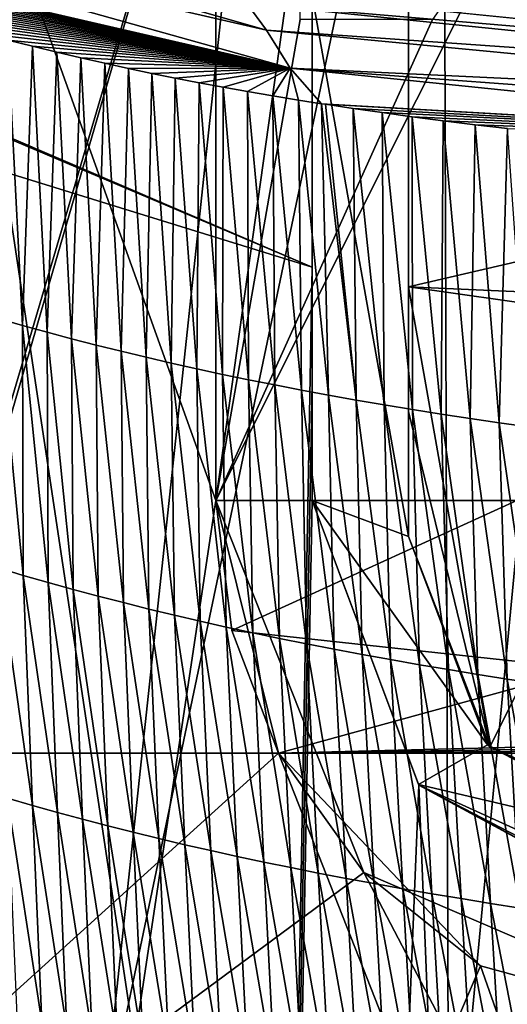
# Model space of a CAD drawing. Extents: x -54 to 446, y -6 to 1624.
# Tile 193 of 225: x -9 to -5, y 1611 to 1619. Entities that reach past the tile are written whole.
import ezdxf

# ---------------------------------------------------------------- set-up
doc = ezdxf.new("R2010")
doc.units = 0
doc.header["$LTSCALE"] = 46.933333
for name, color, linetype in [('1000', 7, 'CONTINUOUS'), ('1010', 7, 'CONTINUOUS'), ('1208', 7, 'CONTINUOUS'), ('1374', 7, 'CONTINUOUS'), ('1379', 7, 'CONTINUOUS'), ('1413', 7, 'CONTINUOUS'), ('1453', 7, 'CONTINUOUS'), ('1486', 7, 'CONTINUOUS'), ('1487', 7, 'CONTINUOUS'), ('1496', 7, 'CONTINUOUS'), ('1499', 7, 'CONTINUOUS'), ('1516', 7, 'CONTINUOUS'), ('1523', 7, 'CONTINUOUS'), ('1567', 7, 'CONTINUOUS'), ('1577', 7, 'CONTINUOUS'), ('893', 7, 'CONTINUOUS'), ('899', 7, 'CONTINUOUS'), ('965', 7, 'CONTINUOUS'), ('983', 7, 'CONTINUOUS')]:
    doc.layers.add(name, color=color, linetype=linetype)

msp = doc.modelspace()

# ---------------------------------------------------------------- linework, layer by layer
at = {"layer": '1000', "color": 7, "linetype": 'CONTINUOUS'}
for points in [[(-12.8001, 1623.2398, -9.5999), (-7, 1623.3898, -14.3875), (-12.1278, 1606.0052, -10.4363), (-12.8001, 1623.2398, -9.5999)], [(-12.1278, 1606.0052, -10.4363), (-7, 1623.3898, -14.3875), (-11.379, 1608.3185, -11.248), (-12.1278, 1606.0052, -10.4363)], [(-11.379, 1608.3185, -11.248), (-7, 1623.3898, -14.3875), (-8.4496, 1609.8453, -13.5869), (-11.379, 1608.3185, -11.248)], [(-7, 1623.3898, -14.3875), (-5.6123, 1623.3959, -14.9834), (-8.4496, 1609.8453, -13.5869), (-7, 1623.3898, -14.3875)], [(-8.4496, 1609.8453, -13.5869), (-5.6123, 1623.3959, -14.9834), (-5.5642, 1608.7931, -15.0013), (-8.4496, 1609.8453, -13.5869)], [(-5.6123, 1623.3959, -14.9834), (-4.1744, 1623.3989, -15.4458), (-5.5642, 1608.7931, -15.0013), (-5.6123, 1623.3959, -14.9834)], [(-5.5642, 1608.7931, -15.0013), (-4.1744, 1623.3989, -15.4458), (-4.3881, 1606.1838, -15.3865), (-5.5642, 1608.7931, -15.0013)]]:
    msp.add_3dface(points, dxfattribs=at)
at = {"layer": '1010', "color": 7, "linetype": 'CONTINUOUS'}
for points in [[(-7.3681, 1614.0186, -3.8733), (-7.5, 1615.1, -3.7596), (-6.9799, 1613, -10.49), (-7.3681, 1614.0186, -3.8733)], [(-7.5, 1615.1, -3.7596), (-7.5, 1615.1, -11.8216), (-6.9799, 1613, -10.49), (-7.5, 1615.1, -3.7596)], [(-7.5, 1615.1, -11.8216), (-6.2702, 1612.0088, -12.5174), (-6.9799, 1613, -10.49), (-7.5, 1615.1, -11.8216)], [(-6.9799, 1613, -3.9804), (-7.3681, 1614.0186, -3.8733), (-6.9799, 1613, -10.49), (-6.9799, 1613, -3.9804)], [(-6.9799, 1613, -10.49), (-6.2702, 1612.0088, -12.5174), (-5.3015, 1611.2331, -11.4304), (-6.9799, 1613, -10.49)], [(-6.2702, 1612.0088, -12.5174), (-3, 1610.6, -13.6748), (-5.3015, 1611.2331, -11.4304), (-6.2702, 1612.0088, -12.5174)], [(-3, 1610.6, -13.6748), (-3, 1610.6, -12.2376), (-5.3015, 1611.2331, -11.4304), (-3, 1610.6, -13.6748)]]:
    msp.add_3dface(points, dxfattribs=at)
at = {"layer": '1208', "color": 7, "linetype": 'CONTINUOUS'}
for points in [[(-7.5, 1615.1, -3.7596), (-7.5, 1620.1, -3.2341), (-7.5, 1620.1, -11.8216), (-7.5, 1615.1, -3.7596)], [(-7.5, 1615.1, -11.8216), (-7.5, 1615.1, -3.7596), (-7.5, 1620.1, -11.8216), (-7.5, 1615.1, -11.8216)]]:
    msp.add_3dface(points, dxfattribs=at)
at = {"layer": '1374', "color": 7, "linetype": 'CONTINUOUS'}
for points in [[(-6.7, 1617.041, 17.2233), (-12.6548, 1619.5666, 5.9879), (-6.7, 1619.6934, 5.2603), (-6.7, 1617.041, 17.2233)], [(-6.7, 1617.041, 17.2233), (-12.2614, 1619.4279, 6.757), (-12.6548, 1619.5666, 5.9879), (-6.7, 1617.041, 17.2233)], [(-6.7, 1617.041, 17.2233), (-9.7708, 1617.9913, 13.5274), (-12.2614, 1619.4279, 6.757), (-6.7, 1617.041, 17.2233)]]:
    msp.add_3dface(points, dxfattribs=at)
at = {"layer": '1379', "color": 7, "linetype": 'CONTINUOUS'}
for points in [[(-9.7708, 1617.9913, 13.5274), (-7.5549, 1569.8057, 11.7864), (-9.9522, 1581.5035, 9.8465), (-9.7708, 1617.9913, 13.5274)], [(-6.7, 1617.041, 17.2233), (-7.5549, 1569.8057, 11.7864), (-9.7708, 1617.9913, 13.5274), (-6.7, 1617.041, 17.2233)], [(-6.7, 1617.041, 17.2233), (-6.7, 1616.0717, 17.1158), (-7.5549, 1569.8057, 11.7864), (-6.7, 1617.041, 17.2233)], [(-6.7, 1615.1, 17.0082), (-7.5549, 1569.8057, 11.7864), (-6.7, 1616.0717, 17.1158), (-6.7, 1615.1, 17.0082)], [(-5.8127, 1612.7334, 17.4236), (-7.5549, 1569.8057, 11.7864), (-6.7, 1615.1, 17.0082), (-5.8127, 1612.7334, 17.4236)], [(-4.0933, 1569.843, 13.9243), (-7.5549, 1569.8057, 11.7864), (-5.8127, 1612.7334, 17.4236), (-4.0933, 1569.843, 13.9243)], [(-3.1, 1611.5, 18.618), (-4.0933, 1569.843, 13.9243), (-5.8127, 1612.7334, 17.4236), (-3.1, 1611.5, 18.618)]]:
    msp.add_3dface(points, dxfattribs=at)
at = {"layer": '1413', "color": 7, "linetype": 'CONTINUOUS'}
for points in [[(-5.9, 1616.8773, 17.8165), (-3.4779, 1616.5341, 19.0247), (-5.2242, 1613.0515, 17.8324), (-5.9, 1616.8773, 17.8165)], [(-5.9, 1615.8392, 17.7028), (-5.9, 1616.8773, 17.8165), (-5.2242, 1613.0515, 17.8324), (-5.9, 1615.8392, 17.7028)], [(-3.4779, 1616.5341, 19.0247), (-3.3, 1612.2, 18.6259), (-5.2242, 1613.0515, 17.8324), (-3.4779, 1616.5341, 19.0247)], [(-5.9, 1614.8, 17.589), (-5.9, 1615.8392, 17.7028), (-5.2242, 1613.0515, 17.8324), (-5.9, 1614.8, 17.589)]]:
    msp.add_3dface(points, dxfattribs=at)
at = {"layer": '1453', "color": 7, "linetype": 'CONTINUOUS'}
for points in [[(-5.8127, 1612.7334, 17.4236), (-6.7, 1615.1, 17.0082), (-5.8171, 1612.7384, -1.5), (-5.8127, 1612.7334, 17.4236)], [(-6.7, 1615.1, 17.0082), (-6.7, 1615.1, -1.5), (-5.8171, 1612.7384, -1.5), (-6.7, 1615.1, 17.0082)], [(-3.6, 1611.5349, -1.5), (-5.8127, 1612.7334, 17.4236), (-5.8171, 1612.7384, -1.5), (-3.6, 1611.5349, -1.5)], [(-3.1, 1611.5, 18.618), (-5.8127, 1612.7334, 17.4236), (-3.1, 1611.5, 1.4303), (-3.1, 1611.5, 18.618)], [(-3.6, 1611.5349, -0.4), (-5.8127, 1612.7334, 17.4236), (-3.6, 1611.5349, -1.5), (-3.6, 1611.5349, -0.4)], [(-5.8127, 1612.7334, 17.4236), (-3.6, 1611.5349, -0.4), (-3.4728, 1611.5194, 0.5486), (-5.8127, 1612.7334, 17.4236)], [(-3.1, 1611.5, 1.4303), (-5.8127, 1612.7334, 17.4236), (-3.4728, 1611.5194, 0.5486), (-3.1, 1611.5, 1.4303)]]:
    msp.add_3dface(points, dxfattribs=at)
at = {"layer": '1486', "color": 7, "linetype": 'CONTINUOUS'}
for points in [[(-5.9, 1619.3, -1.5), (-5.9, 1614.8, -1.5), (-6.7, 1619.3, -1.5), (-5.9, 1619.3, -1.5)], [(-6.7, 1619.3, -1.5), (-5.9, 1614.8, -1.5), (-6.7, 1615.1, -1.5), (-6.7, 1619.3, -1.5)], [(-6.7, 1615.1, -1.5), (-5.9, 1614.8, -1.5), (-5.2413, 1613.0705, -1.5), (-6.7, 1615.1, -1.5)], [(-5.8171, 1612.7384, -1.5), (-6.7, 1615.1, -1.5), (-5.2413, 1613.0705, -1.5), (-5.8171, 1612.7384, -1.5)], [(-5.8171, 1612.7384, -1.5), (-5.2413, 1613.0705, -1.5), (-3.6, 1612.2174, -1.5), (-5.8171, 1612.7384, -1.5)], [(-3.6, 1611.5349, -1.5), (-5.8171, 1612.7384, -1.5), (-3.6, 1612.2174, -1.5), (-3.6, 1611.5349, -1.5)]]:
    msp.add_3dface(points, dxfattribs=at)
at = {"layer": '1487', "color": 7, "linetype": 'CONTINUOUS'}
msp.add_3dface([(-0.6573, 1618.6719, 22.3363), (92.5, 1620.5722, 15.5903), (-7.0877, 1619.3184, 20.194), (-0.6573, 1618.6719, 22.3363)], dxfattribs=at)
at = {"layer": '1496', "color": 7, "linetype": 'CONTINUOUS'}
for points in [[(-6.7, 1616.0717, 17.1158), (-6.7, 1617.041, 17.2233), (-6.7, 1619.6934, 5.2603), (-6.7, 1616.0717, 17.1158)], [(-6.7, 1615.1, 17.0082), (-6.7, 1616.0717, 17.1158), (-6.7, 1619.6934, 5.2603), (-6.7, 1615.1, 17.0082)], [(-6.7, 1615.1, 17.0082), (-6.7, 1619.6934, 5.2603), (-6.7, 1619.3, -1.5), (-6.7, 1615.1, 17.0082)], [(-6.7, 1615.1, 17.0082), (-6.7, 1619.3, -1.5), (-6.7, 1615.1, -1.5), (-6.7, 1615.1, 17.0082)]]:
    msp.add_3dface(points, dxfattribs=at)
at = {"layer": '1499', "color": 7, "linetype": 'CONTINUOUS'}
for points in [[(-12.1839, 1620.4677, 15.2756), (-12.2824, 1620.2066, 15.384), (-7.0793, 1619.0108, 20.683), (-12.1839, 1620.4677, 15.2756)], [(-7.2413, 1619.2328, 20.346), (-12.1839, 1620.4677, 15.2756), (-7.0793, 1619.0108, 20.683), (-7.2413, 1619.2328, 20.346)], [(-12.2824, 1620.2066, 15.384), (-12.2879, 1619.9443, 15.4009), (-6.8813, 1618.6946, 20.9515), (-12.2824, 1620.2066, 15.384)], [(-7.0793, 1619.0108, 20.683), (-12.2824, 1620.2066, 15.384), (-6.8813, 1618.6946, 20.9515), (-7.0793, 1619.0108, 20.683)], [(-12.2879, 1619.9443, 15.4009), (-12.1908, 1619.9029, 15.5668), (-6.8813, 1618.6946, 20.9515), (-12.2879, 1619.9443, 15.4009)], [(-12.1908, 1619.9029, 15.5668), (-12.0321, 1619.837, 15.8286), (-6.8813, 1618.6946, 20.9515), (-12.1908, 1619.9029, 15.5668)], [(-12.0321, 1619.837, 15.8286), (-11.872, 1619.7726, 16.082), (-6.8813, 1618.6946, 20.9515), (-12.0321, 1619.837, 15.8286)], [(-11.872, 1619.7726, 16.082), (-11.7072, 1619.7084, 16.3323), (-6.8813, 1618.6946, 20.9515), (-11.872, 1619.7726, 16.082)], [(-11.7072, 1619.7084, 16.3323), (-11.5396, 1619.6451, 16.5769), (-6.8813, 1618.6946, 20.9515), (-11.7072, 1619.7084, 16.3323)], [(-11.5396, 1619.6451, 16.5769), (-11.3681, 1619.5822, 16.8176), (-6.8813, 1618.6946, 20.9515), (-11.5396, 1619.6451, 16.5769)], [(-11.3681, 1619.5822, 16.8176), (-11.1917, 1619.5194, 17.0555), (-6.8813, 1618.6946, 20.9515), (-11.3681, 1619.5822, 16.8176)], [(-11.1917, 1619.5194, 17.0555), (-11.0111, 1619.4571, 17.2899), (-6.8813, 1618.6946, 20.9515), (-11.1917, 1619.5194, 17.0555)], [(-11.0111, 1619.4571, 17.2899), (-10.8264, 1619.3952, 17.5206), (-6.8813, 1618.6946, 20.9515), (-11.0111, 1619.4571, 17.2899)], [(-10.8264, 1619.3952, 17.5206), (-10.6377, 1619.3339, 17.7475), (-6.8813, 1618.6946, 20.9515), (-10.8264, 1619.3952, 17.5206)], [(-10.6377, 1619.3339, 17.7475), (-10.4451, 1619.2732, 17.9704), (-6.8813, 1618.6946, 20.9515), (-10.6377, 1619.3339, 17.7475)], [(-0.6573, 1618.6719, 22.3363), (-7.0877, 1619.3184, 20.194), (-7.2413, 1619.2328, 20.346), (-0.6573, 1618.6719, 22.3363)], [(-10.4451, 1619.2732, 17.9704), (-10.249, 1619.2132, 18.1892), (-6.8813, 1618.6946, 20.9515), (-10.4451, 1619.2732, 17.9704)], [(-10.249, 1619.2132, 18.1892), (-10.0492, 1619.1539, 18.4041), (-6.8813, 1618.6946, 20.9515), (-10.249, 1619.2132, 18.1892)], [(-0.6783, 1618.5616, 22.5504), (-0.6573, 1618.6719, 22.3363), (-7.2413, 1619.2328, 20.346), (-0.6783, 1618.5616, 22.5504)], [(-0.6783, 1618.5616, 22.5504), (-7.2413, 1619.2328, 20.346), (-7.0793, 1619.0108, 20.683), (-0.6783, 1618.5616, 22.5504)], [(-10.0492, 1619.1539, 18.4041), (-9.8462, 1619.0955, 18.6147), (-6.8813, 1618.6946, 20.9515), (-10.0492, 1619.1539, 18.4041)], [(-9.8462, 1619.0955, 18.6147), (-9.6416, 1619.0385, 18.8194), (-6.8813, 1618.6946, 20.9515), (-9.8462, 1619.0955, 18.6147)], [(-9.6416, 1619.0385, 18.8194), (-9.4354, 1618.9828, 19.0188), (-6.8813, 1618.6946, 20.9515), (-9.6416, 1619.0385, 18.8194)], [(-9.4354, 1618.9828, 19.0188), (-9.228, 1618.9285, 19.2124), (-6.8813, 1618.6946, 20.9515), (-9.4354, 1618.9828, 19.0188)], [(-0.6956, 1618.3998, 22.7041), (-0.6783, 1618.5616, 22.5504), (-7.0793, 1619.0108, 20.683), (-0.6956, 1618.3998, 22.7041)], [(-0.6956, 1618.3998, 22.7041), (-7.0793, 1619.0108, 20.683), (-6.8813, 1618.6946, 20.9515), (-0.6956, 1618.3998, 22.7041)], [(-9.228, 1618.9285, 19.2124), (-9.0229, 1618.8767, 19.3971), (-6.8813, 1618.6946, 20.9515), (-9.228, 1618.9285, 19.2124)], [(-9.0229, 1618.8767, 19.3971), (-8.8208, 1618.8273, 19.5723), (-6.8813, 1618.6946, 20.9515), (-9.0229, 1618.8767, 19.3971)], [(-8.8208, 1618.8273, 19.5723), (-8.6203, 1618.7802, 19.7395), (-6.8813, 1618.6946, 20.9515), (-8.8208, 1618.8273, 19.5723)], [(-8.6203, 1618.7802, 19.7395), (-8.4219, 1618.7352, 19.8985), (-6.8813, 1618.6946, 20.9515), (-8.6203, 1618.7802, 19.7395)], [(-8.4219, 1618.7352, 19.8985), (-8.2265, 1618.6925, 20.0489), (-6.8813, 1618.6946, 20.9515), (-8.4219, 1618.7352, 19.8985)], [(-8.2265, 1618.6925, 20.0489), (-8.0324, 1618.6518, 20.1925), (-6.8813, 1618.6946, 20.9515), (-8.2265, 1618.6925, 20.0489)], [(-8.0324, 1618.6518, 20.1925), (-7.8366, 1618.6122, 20.3315), (-6.8813, 1618.6946, 20.9515), (-8.0324, 1618.6518, 20.1925)], [(-7.8366, 1618.6122, 20.3315), (-7.6393, 1618.5739, 20.4658), (-6.8813, 1618.6946, 20.9515), (-7.8366, 1618.6122, 20.3315)], [(-7.6393, 1618.5739, 20.4658), (-7.4397, 1618.5368, 20.596), (-6.8813, 1618.6946, 20.9515), (-7.6393, 1618.5739, 20.4658)], [(-7.4397, 1618.5368, 20.596), (-7.2354, 1618.5003, 20.7237), (-6.8813, 1618.6946, 20.9515), (-7.4397, 1618.5368, 20.596)], [(-7.2354, 1618.5003, 20.7237), (-7.0269, 1618.4646, 20.8484), (-6.8813, 1618.6946, 20.9515), (-7.2354, 1618.5003, 20.7237)], [(-7.0269, 1618.4646, 20.8484), (-6.8126, 1618.4294, 20.9711), (-6.8813, 1618.6946, 20.9515), (-7.0269, 1618.4646, 20.8484)], [(-0.7147, 1618.0592, 22.8237), (-0.7067, 1618.2409, 22.785), (-6.8813, 1618.6946, 20.9515), (-0.7147, 1618.0592, 22.8237)], [(-6.6207, 1618.3992, 21.0764), (-0.7147, 1618.0592, 22.8237), (-6.8813, 1618.6946, 20.9515), (-6.6207, 1618.3992, 21.0764)], [(-0.7067, 1618.2409, 22.785), (-0.6956, 1618.3998, 22.7041), (-6.8813, 1618.6946, 20.9515), (-0.7067, 1618.2409, 22.785)], [(-6.8126, 1618.4294, 20.9711), (-6.6207, 1618.3992, 21.0764), (-6.8813, 1618.6946, 20.9515), (-6.8126, 1618.4294, 20.9711)], [(-0.7147, 1618.0592, 22.8237), (-6.6207, 1618.3992, 21.0764), (-6.5896, 1618.3945, 21.0931), (-0.7147, 1618.0592, 22.8237)], [(-0.7147, 1618.0592, 22.8237), (-6.5896, 1618.3945, 21.0931), (-6.3581, 1618.3597, 21.2141), (-0.7147, 1618.0592, 22.8237)], [(-0.7147, 1618.0592, 22.8237), (-6.3581, 1618.3597, 21.2141), (-6.118, 1618.3253, 21.334), (-0.7147, 1618.0592, 22.8237)], [(-0.7147, 1618.0592, 22.8237), (-6.118, 1618.3253, 21.334), (-5.8688, 1618.2913, 21.4529), (-0.7147, 1618.0592, 22.8237)], [(-0.7147, 1618.0592, 22.8237), (-5.8688, 1618.2913, 21.4529), (-5.6101, 1618.2575, 21.5706), (-0.7147, 1618.0592, 22.8237)], [(-0.7147, 1618.0592, 22.8237), (-5.6101, 1618.2575, 21.5706), (-5.3452, 1618.2247, 21.6854), (-0.7147, 1618.0592, 22.8237)], [(-0.7147, 1618.0592, 22.8237), (-5.3452, 1618.2247, 21.6854), (-5.0777, 1618.1932, 21.7958), (-0.7147, 1618.0592, 22.8237)]]:
    msp.add_3dface(points, dxfattribs=at)
at = {"layer": '1516', "color": 7, "linetype": 'CONTINUOUS'}
for points in [[(-5.9, 1616.8773, 17.8165), (-5.9, 1615.8392, 17.7028), (-5.9, 1619.7065, 5.1836), (-5.9, 1616.8773, 17.8165)], [(-5.9, 1619.3, -1.5), (-5.9, 1619.7065, 5.1836), (-5.9, 1614.8, -1.5), (-5.9, 1619.3, -1.5)], [(-5.9, 1614.8, -1.5), (-5.9, 1619.7065, 5.1836), (-5.9, 1614.8, 17.589), (-5.9, 1614.8, -1.5)], [(-5.9, 1614.8, 17.589), (-5.9, 1619.7065, 5.1836), (-5.9, 1615.8392, 17.7028), (-5.9, 1614.8, 17.589)]]:
    msp.add_3dface(points, dxfattribs=at)
at = {"layer": '1523', "color": 7, "linetype": 'CONTINUOUS'}
for points in [[(-5.9, 1614.8, -1.5), (-5.9, 1614.8, 17.589), (-5.2242, 1613.0515, 17.8324), (-5.9, 1614.8, -1.5)], [(-5.9, 1614.8, -1.5), (-5.2242, 1613.0515, 17.8324), (-5.2413, 1613.0705, -1.5), (-5.9, 1614.8, -1.5)], [(-5.2242, 1613.0515, 17.8324), (-3.6, 1612.2174, -0.4), (-5.2413, 1613.0705, -1.5), (-5.2242, 1613.0515, 17.8324)], [(-5.2413, 1613.0705, -1.5), (-3.6, 1612.2174, -0.4), (-3.6, 1612.2174, -1.5), (-5.2413, 1613.0705, -1.5)], [(-3.3, 1612.2, 18.6259), (-3.6, 1612.2174, -0.4), (-5.2242, 1613.0515, 17.8324), (-3.3, 1612.2, 18.6259)]]:
    msp.add_3dface(points, dxfattribs=at)
at = {"layer": '1567', "color": 7, "linetype": 'CONTINUOUS'}
for points in [[(-5.9, 1616.8773, 17.8165), (-5.9, 1619.7065, 5.1836), (5.9, 1619.6194, 5.6881), (-5.9, 1616.8773, 17.8165)], [(5.9, 1616.3537, 19.6422), (-5.9, 1616.8773, 17.8165), (5.9, 1619.6194, 5.6881), (5.9, 1616.3537, 19.6422)], [(-3.4779, 1616.5341, 19.0247), (-5.9, 1616.8773, 17.8165), (5.9, 1616.3537, 19.6422), (-3.4779, 1616.5341, 19.0247)]]:
    msp.add_3dface(points, dxfattribs=at)
at = {"layer": '1577', "color": 7, "linetype": 'CONTINUOUS'}
for points in [[(-9.3094, 1616.6145, 18.8793), (-9.1058, 1616.5564, 19.0659), (-9.228, 1618.9285, 19.2124), (-9.3094, 1616.6145, 18.8793)], [(-9.228, 1618.9285, 19.2124), (-9.1058, 1616.5564, 19.0659), (-9.0229, 1618.8767, 19.3971), (-9.228, 1618.9285, 19.2124)], [(-9.1058, 1616.5564, 19.0659), (-8.902, 1616.5, 19.2454), (-9.0229, 1618.8767, 19.3971), (-9.1058, 1616.5564, 19.0659)], [(-9.0229, 1618.8767, 19.3971), (-8.902, 1616.5, 19.2454), (-8.8208, 1618.8273, 19.5723), (-9.0229, 1618.8767, 19.3971)], [(-8.902, 1616.5, 19.2454), (-8.6978, 1616.4453, 19.4182), (-8.8208, 1618.8273, 19.5723), (-8.902, 1616.5, 19.2454)], [(-8.8208, 1618.8273, 19.5723), (-8.6978, 1616.4453, 19.4182), (-8.6203, 1618.7802, 19.7395), (-8.8208, 1618.8273, 19.5723)], [(-8.6978, 1616.4453, 19.4182), (-8.4927, 1616.3923, 19.5846), (-8.6203, 1618.7802, 19.7395), (-8.6978, 1616.4453, 19.4182)], [(-8.6203, 1618.7802, 19.7395), (-8.4927, 1616.3923, 19.5846), (-8.4219, 1618.7352, 19.8985), (-8.6203, 1618.7802, 19.7395)], [(-8.4927, 1616.3923, 19.5846), (-8.2866, 1616.3409, 19.7448), (-8.4219, 1618.7352, 19.8985), (-8.4927, 1616.3923, 19.5846)], [(-8.4219, 1618.7352, 19.8985), (-8.2866, 1616.3409, 19.7448), (-8.2265, 1618.6925, 20.0489), (-8.4219, 1618.7352, 19.8985)], [(-8.2866, 1616.3409, 19.7448), (-8.0792, 1616.2909, 19.8992), (-8.2265, 1618.6925, 20.0489), (-8.2866, 1616.3409, 19.7448)], [(-8.2265, 1618.6925, 20.0489), (-8.0792, 1616.2909, 19.8992), (-8.0324, 1618.6518, 20.1925), (-8.2265, 1618.6925, 20.0489)], [(-8.0792, 1616.2909, 19.8992), (-7.87, 1616.2423, 20.048), (-8.0324, 1618.6518, 20.1925), (-8.0792, 1616.2909, 19.8992)], [(-8.0324, 1618.6518, 20.1925), (-7.87, 1616.2423, 20.048), (-7.8366, 1618.6122, 20.3315), (-8.0324, 1618.6518, 20.1925)], [(-7.87, 1616.2423, 20.048), (-7.659, 1616.1951, 20.1917), (-7.8366, 1618.6122, 20.3315), (-7.87, 1616.2423, 20.048)], [(-7.8366, 1618.6122, 20.3315), (-7.659, 1616.1951, 20.1917), (-7.6393, 1618.5739, 20.4658), (-7.8366, 1618.6122, 20.3315)], [(-7.659, 1616.1951, 20.1917), (-7.4456, 1616.1492, 20.3305), (-7.6393, 1618.5739, 20.4658), (-7.659, 1616.1951, 20.1917)], [(-7.6393, 1618.5739, 20.4658), (-7.4456, 1616.1492, 20.3305), (-7.4397, 1618.5368, 20.596), (-7.6393, 1618.5739, 20.4658)], [(-7.4456, 1616.1492, 20.3305), (-7.2297, 1616.1044, 20.4647), (-7.4397, 1618.5368, 20.596), (-7.4456, 1616.1492, 20.3305)], [(-7.4397, 1618.5368, 20.596), (-7.2297, 1616.1044, 20.4647), (-7.2354, 1618.5003, 20.7237), (-7.4397, 1618.5368, 20.596)], [(-7.2297, 1616.1044, 20.4647), (-7.0108, 1616.0608, 20.5947), (-7.2354, 1618.5003, 20.7237), (-7.2297, 1616.1044, 20.4647)], [(-7.2354, 1618.5003, 20.7237), (-7.0108, 1616.0608, 20.5947), (-7.0269, 1618.4646, 20.8484), (-7.2354, 1618.5003, 20.7237)], [(-7.0108, 1616.0608, 20.5947), (-6.7887, 1616.0182, 20.7206), (-7.0269, 1618.4646, 20.8484), (-7.0108, 1616.0608, 20.5947)], [(-7.0269, 1618.4646, 20.8484), (-6.7887, 1616.0182, 20.7206), (-6.8126, 1618.4294, 20.9711), (-7.0269, 1618.4646, 20.8484)], [(-6.7887, 1616.0182, 20.7206), (-6.5631, 1615.9766, 20.843), (-6.8126, 1618.4294, 20.9711), (-6.7887, 1616.0182, 20.7206)], [(-6.8126, 1618.4294, 20.9711), (-6.5631, 1615.9766, 20.843), (-6.6207, 1618.3992, 21.0764), (-6.8126, 1618.4294, 20.9711)], [(-6.5631, 1615.9766, 20.843), (-6.3336, 1615.9359, 20.962), (-6.6207, 1618.3992, 21.0764), (-6.5631, 1615.9766, 20.843)], [(-6.6207, 1618.3992, 21.0764), (-6.3336, 1615.9359, 20.962), (-6.5896, 1618.3945, 21.0931), (-6.6207, 1618.3992, 21.0764)], [(-6.5896, 1618.3945, 21.0931), (-6.3336, 1615.9359, 20.962), (-6.3581, 1618.3597, 21.2141), (-6.5896, 1618.3945, 21.0931)], [(-6.3336, 1615.9359, 20.962), (-6.1006, 1615.8961, 21.0777), (-6.3581, 1618.3597, 21.2141), (-6.3336, 1615.9359, 20.962)], [(-6.3581, 1618.3597, 21.2141), (-6.1006, 1615.8961, 21.0777), (-6.118, 1618.3253, 21.334), (-6.3581, 1618.3597, 21.2141)], [(-6.1006, 1615.8961, 21.0777), (-5.8647, 1615.8573, 21.19), (-6.118, 1618.3253, 21.334), (-6.1006, 1615.8961, 21.0777)], [(-6.118, 1618.3253, 21.334), (-5.8647, 1615.8573, 21.19), (-5.8688, 1618.2913, 21.4529), (-6.118, 1618.3253, 21.334)], [(-5.8647, 1615.8573, 21.19), (-5.6264, 1615.8195, 21.2986), (-5.8688, 1618.2913, 21.4529), (-5.8647, 1615.8573, 21.19)], [(-5.8688, 1618.2913, 21.4529), (-5.6264, 1615.8195, 21.2986), (-5.6101, 1618.2575, 21.5706), (-5.8688, 1618.2913, 21.4529)], [(-5.6264, 1615.8195, 21.2986), (-5.3863, 1615.7828, 21.4034), (-5.6101, 1618.2575, 21.5706), (-5.6264, 1615.8195, 21.2986)], [(-5.6101, 1618.2575, 21.5706), (-5.3863, 1615.7828, 21.4034), (-5.3452, 1618.2247, 21.6854), (-5.6101, 1618.2575, 21.5706)], [(-5.3863, 1615.7828, 21.4034), (-5.1448, 1615.7472, 21.5042), (-5.3452, 1618.2247, 21.6854), (-5.3863, 1615.7828, 21.4034)], [(-5.3452, 1618.2247, 21.6854), (-5.1448, 1615.7472, 21.5042), (-5.0777, 1618.1932, 21.7958), (-5.3452, 1618.2247, 21.6854)], [(-5.1448, 1615.7472, 21.5042), (-4.9027, 1615.7129, 21.6006), (-5.0777, 1618.1932, 21.7958), (-5.1448, 1615.7472, 21.5042)], [(-9.1058, 1616.5564, 19.0659), (-9.3094, 1616.6145, 18.8793), (-9.1001, 1614.4783, 18.8413), (-9.1058, 1616.5564, 19.0659)], [(-9.1001, 1614.4783, 18.8413), (-9.3094, 1616.6145, 18.8793), (-9.3062, 1614.5394, 18.6513), (-9.1001, 1614.4783, 18.8413)], [(-8.902, 1616.5, 19.2454), (-9.1058, 1616.5564, 19.0659), (-8.8935, 1614.419, 19.0239), (-8.902, 1616.5, 19.2454)], [(-8.8935, 1614.419, 19.0239), (-9.1058, 1616.5564, 19.0659), (-9.1001, 1614.4783, 18.8413), (-8.8935, 1614.419, 19.0239)], [(-8.6978, 1616.4453, 19.4182), (-8.902, 1616.5, 19.2454), (-8.6861, 1614.3614, 19.1994), (-8.6978, 1616.4453, 19.4182)], [(-8.6861, 1614.3614, 19.1994), (-8.902, 1616.5, 19.2454), (-8.8935, 1614.419, 19.0239), (-8.6861, 1614.3614, 19.1994)], [(-8.4927, 1616.3923, 19.5846), (-8.6978, 1616.4453, 19.4182), (-8.4778, 1614.3055, 19.3681), (-8.4927, 1616.3923, 19.5846)], [(-8.4778, 1614.3055, 19.3681), (-8.6978, 1616.4453, 19.4182), (-8.6861, 1614.3614, 19.1994), (-8.4778, 1614.3055, 19.3681)], [(-8.2866, 1616.3409, 19.7448), (-8.4927, 1616.3923, 19.5846), (-8.2682, 1614.2512, 19.5304), (-8.2866, 1616.3409, 19.7448)], [(-8.2682, 1614.2512, 19.5304), (-8.4927, 1616.3923, 19.5846), (-8.4778, 1614.3055, 19.3681), (-8.2682, 1614.2512, 19.5304)], [(-8.0792, 1616.2909, 19.8992), (-8.2866, 1616.3409, 19.7448), (-8.0572, 1614.1984, 19.6865), (-8.0792, 1616.2909, 19.8992)], [(-8.0572, 1614.1984, 19.6865), (-8.2866, 1616.3409, 19.7448), (-8.2682, 1614.2512, 19.5304), (-8.0572, 1614.1984, 19.6865)], [(-7.87, 1616.2423, 20.048), (-8.0792, 1616.2909, 19.8992), (-7.8445, 1614.1469, 19.8369), (-7.87, 1616.2423, 20.048)], [(-7.8445, 1614.1469, 19.8369), (-8.0792, 1616.2909, 19.8992), (-8.0572, 1614.1984, 19.6865), (-7.8445, 1614.1469, 19.8369)], [(-7.659, 1616.1951, 20.1917), (-7.87, 1616.2423, 20.048), (-7.6298, 1614.0969, 19.9819), (-7.659, 1616.1951, 20.1917)], [(-7.6298, 1614.0969, 19.9819), (-7.87, 1616.2423, 20.048), (-7.8445, 1614.1469, 19.8369), (-7.6298, 1614.0969, 19.9819)], [(-7.4456, 1616.1492, 20.3305), (-7.659, 1616.1951, 20.1917), (-7.4128, 1614.0481, 20.1218), (-7.4456, 1616.1492, 20.3305)], [(-7.4128, 1614.0481, 20.1218), (-7.659, 1616.1951, 20.1917), (-7.6298, 1614.0969, 19.9819), (-7.4128, 1614.0481, 20.1218)], [(-7.2297, 1616.1044, 20.4647), (-7.4456, 1616.1492, 20.3305), (-7.1933, 1614.0004, 20.2569), (-7.2297, 1616.1044, 20.4647)], [(-7.1933, 1614.0004, 20.2569), (-7.4456, 1616.1492, 20.3305), (-7.4128, 1614.0481, 20.1218), (-7.1933, 1614.0004, 20.2569)], [(-7.0108, 1616.0608, 20.5947), (-7.2297, 1616.1044, 20.4647), (-6.971, 1613.9539, 20.3876), (-7.0108, 1616.0608, 20.5947)], [(-6.971, 1613.9539, 20.3876), (-7.2297, 1616.1044, 20.4647), (-7.1933, 1614.0004, 20.2569), (-6.971, 1613.9539, 20.3876)], [(-6.7887, 1616.0182, 20.7206), (-7.0108, 1616.0608, 20.5947), (-6.7456, 1613.9085, 20.5142), (-6.7887, 1616.0182, 20.7206)], [(-6.7456, 1613.9085, 20.5142), (-7.0108, 1616.0608, 20.5947), (-6.971, 1613.9539, 20.3876), (-6.7456, 1613.9085, 20.5142)], [(-6.5631, 1615.9766, 20.843), (-6.7887, 1616.0182, 20.7206), (-6.5167, 1613.8639, 20.6371), (-6.5631, 1615.9766, 20.843)], [(-6.5167, 1613.8639, 20.6371), (-6.7887, 1616.0182, 20.7206), (-6.7456, 1613.9085, 20.5142), (-6.5167, 1613.8639, 20.6371)], [(-6.3336, 1615.9359, 20.962), (-6.5631, 1615.9766, 20.843), (-6.2841, 1613.8203, 20.7566), (-6.3336, 1615.9359, 20.962)], [(-6.2841, 1613.8203, 20.7566), (-6.5631, 1615.9766, 20.843), (-6.5167, 1613.8639, 20.6371), (-6.2841, 1613.8203, 20.7566)], [(-6.1006, 1615.8961, 21.0777), (-6.3336, 1615.9359, 20.962), (-6.048, 1613.7775, 20.8728), (-6.1006, 1615.8961, 21.0777)], [(-6.048, 1613.7775, 20.8728), (-6.3336, 1615.9359, 20.962), (-6.2841, 1613.8203, 20.7566), (-6.048, 1613.7775, 20.8728)], [(-5.8647, 1615.8573, 21.19), (-6.1006, 1615.8961, 21.0777), (-5.8089, 1613.7357, 20.9857), (-5.8647, 1615.8573, 21.19)], [(-5.8089, 1613.7357, 20.9857), (-6.1006, 1615.8961, 21.0777), (-6.048, 1613.7775, 20.8728), (-5.8089, 1613.7357, 20.9857)], [(-5.6264, 1615.8195, 21.2986), (-5.8647, 1615.8573, 21.19), (-5.5672, 1613.6948, 21.095), (-5.6264, 1615.8195, 21.2986)], [(-5.5672, 1613.6948, 21.095), (-5.8647, 1615.8573, 21.19), (-5.8089, 1613.7357, 20.9857), (-5.5672, 1613.6948, 21.095)], [(-5.3863, 1615.7828, 21.4034), (-5.6264, 1615.8195, 21.2986), (-5.3237, 1613.6549, 21.2006), (-5.3863, 1615.7828, 21.4034)], [(-5.3237, 1613.6549, 21.2006), (-5.6264, 1615.8195, 21.2986), (-5.5672, 1613.6948, 21.095), (-5.3237, 1613.6549, 21.2006)], [(-5.1448, 1615.7472, 21.5042), (-5.3863, 1615.7828, 21.4034), (-5.0786, 1613.6162, 21.3022), (-5.1448, 1615.7472, 21.5042)], [(-5.0786, 1613.6162, 21.3022), (-5.3863, 1615.7828, 21.4034), (-5.3237, 1613.6549, 21.2006), (-5.0786, 1613.6162, 21.3022)], [(-4.9027, 1615.7129, 21.6006), (-5.1448, 1615.7472, 21.5042), (-4.8326, 1613.5786, 21.3993), (-4.9027, 1615.7129, 21.6006)], [(-4.8326, 1613.5786, 21.3993), (-5.1448, 1615.7472, 21.5042), (-5.0786, 1613.6162, 21.3022), (-4.8326, 1613.5786, 21.3993)], [(-9.1001, 1614.4783, 18.8413), (-9.3062, 1614.5394, 18.6513), (-9.0228, 1612.5658, 18.6987), (-9.1001, 1614.4783, 18.8413)], [(-9.0228, 1612.5658, 18.6987), (-9.3062, 1614.5394, 18.6513), (-9.2296, 1612.626, 18.5095), (-9.0228, 1612.5658, 18.6987)], [(-8.8935, 1614.419, 19.0239), (-9.1001, 1614.4783, 18.8413), (-8.8152, 1612.5074, 18.8803), (-8.8935, 1614.419, 19.0239)], [(-8.8152, 1612.5074, 18.8803), (-9.1001, 1614.4783, 18.8413), (-9.0228, 1612.5658, 18.6987), (-8.8152, 1612.5074, 18.8803)], [(-8.6861, 1614.3614, 19.1994), (-8.8935, 1614.419, 19.0239), (-8.6066, 1612.4507, 19.0548), (-8.6861, 1614.3614, 19.1994)], [(-8.6066, 1612.4507, 19.0548), (-8.8935, 1614.419, 19.0239), (-8.8152, 1612.5074, 18.8803), (-8.6066, 1612.4507, 19.0548)], [(-8.4778, 1614.3055, 19.3681), (-8.6861, 1614.3614, 19.1994), (-8.3967, 1612.3956, 19.2225), (-8.4778, 1614.3055, 19.3681)], [(-8.3967, 1612.3956, 19.2225), (-8.6861, 1614.3614, 19.1994), (-8.6066, 1612.4507, 19.0548), (-8.3967, 1612.3956, 19.2225)], [(-8.2682, 1614.2512, 19.5304), (-8.4778, 1614.3055, 19.3681), (-8.1854, 1612.342, 19.3836), (-8.2682, 1614.2512, 19.5304)], [(-8.1854, 1612.342, 19.3836), (-8.4778, 1614.3055, 19.3681), (-8.3967, 1612.3956, 19.2225), (-8.1854, 1612.342, 19.3836)], [(-8.0572, 1614.1984, 19.6865), (-8.2682, 1614.2512, 19.5304), (-7.9725, 1612.2899, 19.5386), (-8.0572, 1614.1984, 19.6865)], [(-7.9725, 1612.2899, 19.5386), (-8.2682, 1614.2512, 19.5304), (-8.1854, 1612.342, 19.3836), (-7.9725, 1612.2899, 19.5386)], [(-7.8445, 1614.1469, 19.8369), (-8.0572, 1614.1984, 19.6865), (-7.7577, 1612.2392, 19.6878), (-7.8445, 1614.1469, 19.8369)], [(-7.7577, 1612.2392, 19.6878), (-8.0572, 1614.1984, 19.6865), (-7.9725, 1612.2899, 19.5386), (-7.7577, 1612.2392, 19.6878)], [(-7.6298, 1614.0969, 19.9819), (-7.8445, 1614.1469, 19.8369), (-7.541, 1612.1897, 19.8315), (-7.6298, 1614.0969, 19.9819)], [(-7.541, 1612.1897, 19.8315), (-7.8445, 1614.1469, 19.8369), (-7.7577, 1612.2392, 19.6878), (-7.541, 1612.1897, 19.8315)], [(-7.4128, 1614.0481, 20.1218), (-7.6298, 1614.0969, 19.9819), (-7.3219, 1612.1415, 19.9702), (-7.4128, 1614.0481, 20.1218)], [(-7.3219, 1612.1415, 19.9702), (-7.6298, 1614.0969, 19.9819), (-7.541, 1612.1897, 19.8315), (-7.3219, 1612.1415, 19.9702)], [(-7.1933, 1614.0004, 20.2569), (-7.4128, 1614.0481, 20.1218), (-7.1004, 1612.0944, 20.1041), (-7.1933, 1614.0004, 20.2569)], [(-7.1004, 1612.0944, 20.1041), (-7.4128, 1614.0481, 20.1218), (-7.3219, 1612.1415, 19.9702), (-7.1004, 1612.0944, 20.1041)], [(-6.971, 1613.9539, 20.3876), (-7.1933, 1614.0004, 20.2569), (-6.876, 1612.0484, 20.2335), (-6.971, 1613.9539, 20.3876)], [(-6.876, 1612.0484, 20.2335), (-7.1933, 1614.0004, 20.2569), (-7.1004, 1612.0944, 20.1041), (-6.876, 1612.0484, 20.2335)], [(-6.7456, 1613.9085, 20.5142), (-6.971, 1613.9539, 20.3876), (-6.6486, 1612.0033, 20.3589), (-6.7456, 1613.9085, 20.5142)], [(-6.6486, 1612.0033, 20.3589), (-6.971, 1613.9539, 20.3876), (-6.876, 1612.0484, 20.2335), (-6.6486, 1612.0033, 20.3589)], [(-6.5167, 1613.8639, 20.6371), (-6.7456, 1613.9085, 20.5142), (-6.4179, 1611.9592, 20.4806), (-6.5167, 1613.8639, 20.6371)], [(-6.4179, 1611.9592, 20.4806), (-6.7456, 1613.9085, 20.5142), (-6.6486, 1612.0033, 20.3589), (-6.4179, 1611.9592, 20.4806)], [(-6.2841, 1613.8203, 20.7566), (-6.5167, 1613.8639, 20.6371), (-6.1836, 1611.9158, 20.599), (-6.2841, 1613.8203, 20.7566)], [(-6.1836, 1611.9158, 20.599), (-6.5167, 1613.8639, 20.6371), (-6.4179, 1611.9592, 20.4806), (-6.1836, 1611.9158, 20.599)], [(-6.048, 1613.7775, 20.8728), (-6.2841, 1613.8203, 20.7566), (-5.9459, 1611.8733, 20.7143), (-6.048, 1613.7775, 20.8728)], [(-5.9459, 1611.8733, 20.7143), (-6.2841, 1613.8203, 20.7566), (-6.1836, 1611.9158, 20.599), (-5.9459, 1611.8733, 20.7143)], [(-5.8089, 1613.7357, 20.9857), (-6.048, 1613.7775, 20.8728), (-5.7053, 1611.8316, 20.8262), (-5.8089, 1613.7357, 20.9857)], [(-5.7053, 1611.8316, 20.8262), (-6.048, 1613.7775, 20.8728), (-5.9459, 1611.8733, 20.7143), (-5.7053, 1611.8316, 20.8262)], [(-5.5672, 1613.6948, 21.095), (-5.8089, 1613.7357, 20.9857), (-5.4623, 1611.7909, 20.9348), (-5.5672, 1613.6948, 21.095)], [(-5.4623, 1611.7909, 20.9348), (-5.8089, 1613.7357, 20.9857), (-5.7053, 1611.8316, 20.8262), (-5.4623, 1611.7909, 20.9348)], [(-5.3237, 1613.6549, 21.2006), (-5.5672, 1613.6948, 21.095), (-5.2173, 1611.7511, 21.0397), (-5.3237, 1613.6549, 21.2006)], [(-5.2173, 1611.7511, 21.0397), (-5.5672, 1613.6948, 21.095), (-5.4623, 1611.7909, 20.9348), (-5.2173, 1611.7511, 21.0397)], [(-5.0786, 1613.6162, 21.3022), (-5.3237, 1613.6549, 21.2006), (-4.9709, 1611.7124, 21.1406), (-5.0786, 1613.6162, 21.3022)], [(-4.9709, 1611.7124, 21.1406), (-5.3237, 1613.6549, 21.2006), (-5.2173, 1611.7511, 21.0397), (-4.9709, 1611.7124, 21.1406)], [(-4.8326, 1613.5786, 21.3993), (-5.0786, 1613.6162, 21.3022), (-4.7234, 1611.6748, 21.237), (-4.8326, 1613.5786, 21.3993)], [(-4.7234, 1611.6748, 21.237), (-5.0786, 1613.6162, 21.3022), (-4.9709, 1611.7124, 21.1406), (-4.7234, 1611.6748, 21.237)], [(-9.0228, 1612.5658, 18.6987), (-9.2296, 1612.626, 18.5095), (-8.9455, 1610.7623, 18.5633), (-9.0228, 1612.5658, 18.6987)], [(-8.9455, 1610.7623, 18.5633), (-9.2296, 1612.626, 18.5095), (-9.1529, 1610.8199, 18.3749), (-8.9455, 1610.7623, 18.5633)], [(-8.8152, 1612.5074, 18.8803), (-9.0228, 1612.5658, 18.6987), (-8.737, 1610.7063, 18.7441), (-8.8152, 1612.5074, 18.8803)], [(-8.737, 1610.7063, 18.7441), (-9.0228, 1612.5658, 18.6987), (-8.9455, 1610.7623, 18.5633), (-8.737, 1610.7063, 18.7441)], [(-8.6066, 1612.4507, 19.0548), (-8.8152, 1612.5074, 18.8803), (-8.5271, 1610.652, 18.9178), (-8.6066, 1612.4507, 19.0548)], [(-8.5271, 1610.652, 18.9178), (-8.8152, 1612.5074, 18.8803), (-8.737, 1610.7063, 18.7441), (-8.5271, 1610.652, 18.9178)], [(-8.3967, 1612.3956, 19.2225), (-8.6066, 1612.4507, 19.0548), (-8.3158, 1610.5992, 19.0845), (-8.3967, 1612.3956, 19.2225)], [(-8.3158, 1610.5992, 19.0845), (-8.6066, 1612.4507, 19.0548), (-8.5271, 1610.652, 18.9178), (-8.3158, 1610.5992, 19.0845)], [(-8.1854, 1612.342, 19.3836), (-8.3967, 1612.3956, 19.2225), (-8.1029, 1610.5479, 19.2447), (-8.1854, 1612.342, 19.3836)], [(-8.1029, 1610.5479, 19.2447), (-8.3967, 1612.3956, 19.2225), (-8.3158, 1610.5992, 19.0845), (-8.1029, 1610.5479, 19.2447)], [(-7.9725, 1612.2899, 19.5386), (-8.1854, 1612.342, 19.3836), (-7.8882, 1610.4981, 19.3987), (-7.9725, 1612.2899, 19.5386)], [(-7.8882, 1610.4981, 19.3987), (-8.1854, 1612.342, 19.3836), (-8.1029, 1610.5479, 19.2447), (-7.8882, 1610.4981, 19.3987)], [(-7.7577, 1612.2392, 19.6878), (-7.9725, 1612.2899, 19.5386), (-7.6716, 1610.4495, 19.5468), (-7.7577, 1612.2392, 19.6878)], [(-7.6716, 1610.4495, 19.5468), (-7.9725, 1612.2899, 19.5386), (-7.8882, 1610.4981, 19.3987), (-7.6716, 1610.4495, 19.5468)], [(-7.541, 1612.1897, 19.8315), (-7.7577, 1612.2392, 19.6878), (-7.453, 1610.4023, 19.6896), (-7.541, 1612.1897, 19.8315)], [(-7.453, 1610.4023, 19.6896), (-7.7577, 1612.2392, 19.6878), (-7.6716, 1610.4495, 19.5468), (-7.453, 1610.4023, 19.6896)], [(-7.3219, 1612.1415, 19.9702), (-7.541, 1612.1897, 19.8315), (-7.232, 1610.3561, 19.8272), (-7.3219, 1612.1415, 19.9702)], [(-7.232, 1610.3561, 19.8272), (-7.541, 1612.1897, 19.8315), (-7.453, 1610.4023, 19.6896), (-7.232, 1610.3561, 19.8272)], [(-7.1004, 1612.0944, 20.1041), (-7.3219, 1612.1415, 19.9702), (-7.0085, 1610.3111, 19.9601), (-7.1004, 1612.0944, 20.1041)], [(-7.0085, 1610.3111, 19.9601), (-7.3219, 1612.1415, 19.9702), (-7.232, 1610.3561, 19.8272), (-7.0085, 1610.3111, 19.9601)], [(-6.876, 1612.0484, 20.2335), (-7.1004, 1612.0944, 20.1041), (-6.7823, 1610.2671, 20.0885), (-6.876, 1612.0484, 20.2335)], [(-6.7823, 1610.2671, 20.0885), (-7.1004, 1612.0944, 20.1041), (-7.0085, 1610.3111, 19.9601), (-6.7823, 1610.2671, 20.0885)], [(-6.6486, 1612.0033, 20.3589), (-6.876, 1612.0484, 20.2335), (-6.5532, 1610.224, 20.213), (-6.6486, 1612.0033, 20.3589)], [(-6.5532, 1610.224, 20.213), (-6.876, 1612.0484, 20.2335), (-6.7823, 1610.2671, 20.0885), (-6.5532, 1610.224, 20.213)], [(-6.4179, 1611.9592, 20.4806), (-6.6486, 1612.0033, 20.3589), (-6.3208, 1610.1817, 20.3338), (-6.4179, 1611.9592, 20.4806)], [(-6.3208, 1610.1817, 20.3338), (-6.6486, 1612.0033, 20.3589), (-6.5532, 1610.224, 20.213), (-6.3208, 1610.1817, 20.3338)], [(-6.1836, 1611.9158, 20.599), (-6.4179, 1611.9592, 20.4806), (-6.085, 1610.1402, 20.4514), (-6.1836, 1611.9158, 20.599)], [(-6.085, 1610.1402, 20.4514), (-6.4179, 1611.9592, 20.4806), (-6.3208, 1610.1817, 20.3338), (-6.085, 1610.1402, 20.4514)], [(-5.9459, 1611.8733, 20.7143), (-6.1836, 1611.9158, 20.599), (-5.8459, 1610.0995, 20.5658), (-5.9459, 1611.8733, 20.7143)], [(-5.8459, 1610.0995, 20.5658), (-6.1836, 1611.9158, 20.599), (-6.085, 1610.1402, 20.4514), (-5.8459, 1610.0995, 20.5658)], [(-5.7053, 1611.8316, 20.8262), (-5.9459, 1611.8733, 20.7143), (-5.6039, 1610.0596, 20.6771), (-5.7053, 1611.8316, 20.8262)], [(-5.6039, 1610.0596, 20.6771), (-5.9459, 1611.8733, 20.7143), (-5.8459, 1610.0995, 20.5658), (-5.6039, 1610.0596, 20.6771)], [(-5.4623, 1611.7909, 20.9348), (-5.7053, 1611.8316, 20.8262), (-5.3596, 1610.0205, 20.785), (-5.4623, 1611.7909, 20.9348)], [(-5.3596, 1610.0205, 20.785), (-5.7053, 1611.8316, 20.8262), (-5.6039, 1610.0596, 20.6771), (-5.3596, 1610.0205, 20.785)], [(-5.2173, 1611.7511, 21.0397), (-5.4623, 1611.7909, 20.9348), (-5.1135, 1609.9823, 20.8895), (-5.2173, 1611.7511, 21.0397)], [(-5.1135, 1609.9823, 20.8895), (-5.4623, 1611.7909, 20.9348), (-5.3596, 1610.0205, 20.785), (-5.1135, 1609.9823, 20.8895)], [(-4.9709, 1611.7124, 21.1406), (-5.2173, 1611.7511, 21.0397), (-4.8658, 1609.9451, 20.9898), (-4.9709, 1611.7124, 21.1406)], [(-4.8658, 1609.9451, 20.9898), (-5.2173, 1611.7511, 21.0397), (-5.1135, 1609.9823, 20.8895), (-4.8658, 1609.9451, 20.9898)]]:
    msp.add_3dface(points, dxfattribs=at)
at = {"layer": '893', "color": 7, "linetype": 'CONTINUOUS'}
for points in [[(-9.8267, 1621.5815, -9.9718), (-12.5, 1606.1, -6.3048), (-8.1748, 1610.5966, -11.3654), (-9.8267, 1621.5815, -9.9718)], [(-7.5, 1615.1, -11.8216), (-7.5, 1620.1, -11.8216), (-9.8267, 1621.5815, -9.9718), (-7.5, 1615.1, -11.8216)], [(-7.5, 1615.1, -11.8216), (-9.8267, 1621.5815, -9.9718), (-8.1748, 1610.5966, -11.3654), (-7.5, 1615.1, -11.8216)], [(-6.2702, 1612.0088, -12.5174), (-7.5, 1615.1, -11.8216), (-8.1748, 1610.5966, -11.3654), (-6.2702, 1612.0088, -12.5174)], [(-4.8736, 1609.3366, -13.1243), (-6.2702, 1612.0088, -12.5174), (-8.1748, 1610.5966, -11.3654), (-4.8736, 1609.3366, -13.1243)], [(-3, 1610.6, -13.6748), (-6.2702, 1612.0088, -12.5174), (-4.8736, 1609.3366, -13.1243), (-3, 1610.6, -13.6748)]]:
    msp.add_3dface(points, dxfattribs=at)
at = {"layer": '899', "color": 7, "linetype": 'CONTINUOUS'}
for points in [[(-12.6, 1571.2556, 0), (0, 1571.0357, 12.6), (-12.0607, 1613, 3.647), (-12.6, 1571.2556, 0)], [(-12.0607, 1613, 3.647), (-6.9799, 1613, -10.49), (-11.5655, 1608.8454, -5), (-12.0607, 1613, 3.647)], [(-12.0607, 1613, 3.647), (0, 1571.0357, 12.6), (0, 1613, 12.6), (-12.0607, 1613, 3.647)], [(-11.5655, 1608.8454, -5), (-6.9799, 1613, -10.49), (-5.8144, 1610.0336, -11.1782), (-11.5655, 1608.8454, -5)], [(-6.9799, 1613, -10.49), (-5.3015, 1611.2331, -11.4304), (-5.8144, 1610.0336, -11.1782), (-6.9799, 1613, -10.49)], [(-5.8144, 1610.0336, -11.1782), (-5.3015, 1611.2331, -11.4304), (-3.5, 1606.1, -12.1041), (-5.8144, 1610.0336, -11.1782)], [(-5.3015, 1611.2331, -11.4304), (-3, 1610.6, -12.2376), (-3.5, 1606.1, -12.1041), (-5.3015, 1611.2331, -11.4304)]]:
    msp.add_3dface(points, dxfattribs=at)
at = {"layer": '965', "color": 7, "linetype": 'CONTINUOUS'}
for points in [[(-6.9799, 1613, -3.9804), (-6.9799, 1613, -10.49), (-12.0607, 1613, 3.647), (-6.9799, 1613, -3.9804)], [(-6.9799, 1613, -3.9804), (-12.0607, 1613, 3.647), (0, 1613, 12.6), (-6.9799, 1613, -3.9804)], [(-0.3756, 1613, -3.9804), (-6.9799, 1613, -3.9804), (0, 1613, 12.6), (-0.3756, 1613, -3.9804)]]:
    msp.add_3dface(points, dxfattribs=at)
at = {"layer": '983', "color": 7, "linetype": 'CONTINUOUS'}
for points in [[(-7.5, 1615.1, -3.7596), (-5, 1615.1, -3.7596), (-5, 1620.1, -3.2341), (-7.5, 1615.1, -3.7596)], [(-7.5, 1620.1, -3.2341), (-7.5, 1615.1, -3.7596), (-6.8, 1620.1, -3.2341), (-7.5, 1620.1, -3.2341)], [(-6.8, 1620.1, -3.2341), (-7.5, 1615.1, -3.7596), (-6.8, 1619.1, -3.3392), (-6.8, 1620.1, -3.2341)], [(-5.7, 1619.1, -3.3392), (-7.5, 1615.1, -3.7596), (-5, 1620.1, -3.2341), (-5.7, 1619.1, -3.3392)], [(-6.8, 1619.1, -3.3392), (-7.5, 1615.1, -3.7596), (-5.7, 1619.1, -3.3392), (-6.8, 1619.1, -3.3392)], [(-5, 1615.1, -3.7596), (-7.5, 1615.1, -3.7596), (-7.3681, 1614.0186, -3.8733), (-5, 1615.1, -3.7596)], [(-4.4293, 1613.701, -3.9067), (-5, 1615.1, -3.7596), (-7.3681, 1614.0186, -3.8733), (-4.4293, 1613.701, -3.9067)], [(-6.9799, 1613, -3.9804), (-4.4293, 1613.701, -3.9067), (-7.3681, 1614.0186, -3.8733), (-6.9799, 1613, -3.9804)], [(-3, 1613.1, -3.9698), (-4.4293, 1613.701, -3.9067), (-6.9799, 1613, -3.9804), (-3, 1613.1, -3.9698)], [(-0.465, 1613.1, -3.9698), (-3, 1613.1, -3.9698), (-6.9799, 1613, -3.9804), (-0.465, 1613.1, -3.9698)], [(-0.4196, 1613.0466, -3.9755), (-0.465, 1613.1, -3.9698), (-6.9799, 1613, -3.9804), (-0.4196, 1613.0466, -3.9755)], [(-0.3756, 1613, -3.9804), (-0.4196, 1613.0466, -3.9755), (-6.9799, 1613, -3.9804), (-0.3756, 1613, -3.9804)]]:
    msp.add_3dface(points, dxfattribs=at)

doc.saveas('drawing.dxf')
